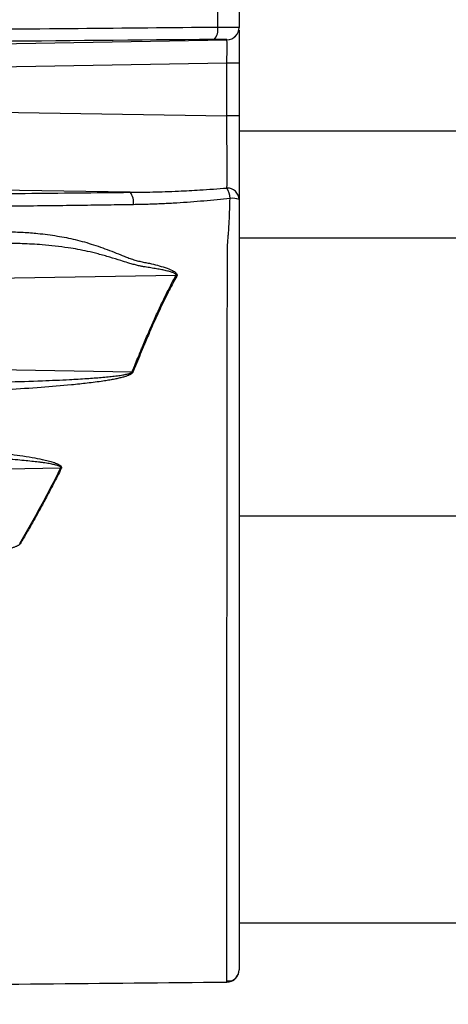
# Model space of a CAD drawing. Header units: millimetres. Extents: x 5 to 597, y 5 to 415.
# Tile 92 of 136: x 345.97 to 351.46, y 307.13 to 319.72. Entities that reach past the tile are written whole.
import ezdxf

# ---------------------------------------------------------------- set-up
doc = ezdxf.new("R2010")
doc.units = ezdxf.units.MM

msp = doc.modelspace()

# ---------------------------------------------------------------- linework, layer by layer
at = {"color": 7, "linetype": 'Continuous', "lineweight": 25}
for p, q in [((348.781, 319.9719), (348.781, 319.6243)), ((348.781, 319.6243), (348.781, 319.6227)), ((339.9133, 319.3146), (348.6238, 319.4628)), ((348.6238, 319.4628), (348.6238, 319.4644)), ((348.6238, 319.1629), (339.9133, 319.0148)), ((348.781, 319.1629), (348.6238, 319.1629)), ((348.6238, 318.489), (348.6238, 319.1629)), ((348.781, 319.1629), (348.781, 318.489)), ((339.9133, 318.6283), (348.6238, 318.489)), ((348.781, 318.489), (348.6238, 318.489)), ((347.3834, 317.5128), (339.2273, 317.6433)), ((348.781, 308.1691), (422.981, 308.1691)), ((348.6221, 307.4084), (348.6221, 307.4367))]:
    msp.add_line(p, q, dxfattribs=at)
at = {"color": 8, "linetype": 'Continuous', "lineweight": 25}
for p, q in [((425.781, 318.2963), (348.781, 318.2963)), ((425.781, 316.9276), (348.781, 316.9276)), ((425.781, 313.3691), (348.781, 313.3691))]:
    msp.add_line(p, q, dxfattribs=at)
at = {"color": 7, "linetype": 'Continuous', "lineweight": 25, "flags": 128}
msp.add_lwpolyline([(348.5051, 319.6263), (348.5053, 319.8097), (348.5054, 319.9538)], dxfattribs=at)
at = {"color": 7, "linetype": 'Continuous', "lineweight": 25}
for centre, radius, start, end in [((348.3332, 319.5907), 0.1755, 315.41088, 11.7118), ((348.621, 319.6243), 0.16, 270.98996, 359.99041), ((348.621, 319.6227), 0.16, 270.98996, 359.99041), ((348.6272, 317.413), 0.1539, 2.34385, 91.05741), ((348.3596, 317.4168), 0.3044, 3.46221, 29.53813), ((347.2295, 317.3841), 0.2006, 351.36168, 39.89426), ((348.6872, 317.1676), 0.2686, 69.56046, 95.0721), ((347.8422, 316.1392), 0.3325, 65.22494, 67.46799), ((347.2108, 314.6914), 0.5604, 68.17409, 69.18413), ((345.6842, 312.393), 1.7842, 62.67467, 62.97581), ((347.6789, 315.8159), 3.2745, 238.56672, 238.71554), ((348.621, 307.5683), 0.16, 270.38989, 0)]:
    msp.add_arc(centre, radius, start, end, dxfattribs=at)
for points, knots in [([(336.7389, 319.5205), (336.9057, 319.5219), (337.2357, 319.5248), (337.7246, 319.5291), (338.2907, 319.5339), (338.724, 319.5376), (339.0283, 319.5402), (339.1502, 319.5412), (339.3638, 319.543), (339.6087, 319.5453), (339.8216, 319.547), (339.9444, 319.5485), (340.0697, 319.5492), (340.2251, 319.5508), (340.5936, 319.5541), (341.3894, 319.5615), (342.8408, 319.5746), (344.6992, 319.5914), (346.6615, 319.6092), (347.91, 319.6208), (348.5051, 319.6263)], [0, 0, 0, 0, 0.0425932, 0.08426478, 0.12499302, 0.18749203, 0.19531216, 0.2031171, 0.2187415, 0.24998974, 0.2656145, 0.27297019, 0.28123973, 0.29748724, 0.31249067, 0.37499171, 0.49999337, 0.6820661, 0.84846663, 1, 1, 1, 1]), ([(348.5051, 319.6263), (348.5142, 319.6264), (348.5329, 319.6265), (348.5604, 319.6266), (348.5882, 319.6266), (348.6158, 319.6267), (348.6427, 319.6266), (348.6685, 319.6266), (348.6928, 319.6264), (348.7149, 319.6263), (348.7345, 319.6261), (348.7511, 319.6258), (348.7644, 319.6255), (348.7739, 319.6252), (348.7799, 319.6248), (348.7806, 319.6245), (348.781, 319.6243)], [0, 0, 0, 0, 0.0575626, 0.1179239, 0.1810414, 0.2468319, 0.3151662, 0.3858663, 0.4587034, 0.5333984, 0.6096252, 0.6870166, 0.7651733, 0.8436747, 0.9220918, 1, 1, 1, 1]), ([(348.781, 319.5877), (348.781, 319.5849), (348.781, 319.5682), (348.781, 319.4663), (348.781, 319.3168), (348.781, 319.2129), (348.781, 319.1629)], [0, 0, 0, 0, 0.0735168, 0.4440808, 0.7324859, 1, 1, 1, 1]), ([(348.4583, 319.4675), (346.4939, 319.45), (344.5325, 319.4327), (342.0782, 319.411), (341.5872, 319.4066), (340.8504, 319.4), (340.6048, 319.3978), (340.1134, 319.3934), (339.8675, 319.3912), (339.4996, 319.388), (339.3771, 319.3869), (339.1327, 319.3848), (339.0108, 319.3838), (338.6454, 319.3808), (338.4016, 319.3788), (337.6694, 319.3726), (337.1804, 319.3684), (336.6907, 319.3642)], [0, 0, 0, 0, 0.5, 0.5, 0.625, 0.625, 0.6875, 0.6875, 0.75, 0.75, 0.78125, 0.78125, 0.8125, 0.8125, 0.875, 0.875, 1, 1, 1, 1]), ([(348.6238, 319.4644), (348.6238, 319.465), (348.6199, 319.4656), (348.6043, 319.4666), (348.5929, 319.467), (348.5487, 319.4678), (348.5064, 319.4679), (348.4583, 319.4675)], [0, 0, 0, 0, 0.25, 0.25, 0.5, 0.5, 1, 1, 1, 1]), ([(348.6238, 319.1629), (348.6238, 319.171), (348.624, 319.1871), (348.6242, 319.211), (348.6243, 319.2343), (348.6245, 319.2569), (348.6246, 319.2788), (348.6247, 319.2997), (348.6248, 319.3196), (348.6248, 319.3384), (348.6249, 319.356), (348.6249, 319.3779), (348.6248, 319.4027), (348.6247, 319.4275), (348.6245, 319.4464), (348.6242, 319.4593), (348.6239, 319.4616), (348.6238, 319.4628)], [0, 0, 0, 0, 0.0524021, 0.1042737, 0.1556151, 0.2064266, 0.2567086, 0.3064614, 0.3556853, 0.4043806, 0.4525477, 0.500187, 0.5959142, 0.6937565, 0.7937166, 0.8957971, 1, 1, 1, 1]), ([(348.6244, 317.5668), (348.6244, 317.5729), (348.6245, 317.585), (348.6245, 317.6055), (348.6246, 317.6277), (348.6246, 317.6518), (348.6247, 317.6776), (348.6247, 317.7051), (348.6247, 317.7341), (348.6247, 317.7645), (348.6247, 317.7963), (348.6247, 317.8292), (348.6247, 317.8632), (348.6247, 317.8982), (348.6247, 317.9432), (348.6246, 318.0002), (348.6246, 318.0714), (348.6244, 318.1477), (348.6243, 318.2286), (348.6241, 318.3132), (348.624, 318.4004), (348.6238, 318.4594), (348.6238, 318.489)], [0, 0, 0, 0, 0.0386829, 0.0774714, 0.1163233, 0.1551962, 0.1940474, 0.2328344, 0.2715151, 0.3100479, 0.3483923, 0.3865087, 0.4243592, 0.4619072, 0.499118, 0.5645851, 0.6326679, 0.7030571, 0.7753966, 0.8492895, 0.9243073, 1, 1, 1, 1]), ([(348.781, 318.489), (348.781, 318.3745), (348.781, 318.2604), (348.781, 318.0984), (348.781, 318.0455), (348.781, 317.9424), (348.781, 317.8926), (348.781, 317.7986), (348.781, 317.754), (348.781, 317.6698), (348.781, 317.6299), (348.781, 317.5219), (348.781, 317.4636), (348.781, 317.4193)], [0, 0, 0, 0, 0.25, 0.25, 0.375, 0.375, 0.5, 0.5, 0.625, 0.625, 0.75, 0.75, 1, 1, 1, 1]), ([(347.3834, 317.5128), (347.4306, 317.5132), (347.5281, 317.514), (347.6787, 317.517), (347.8382, 317.5216), (348.038, 317.5293), (348.3011, 317.5426), (348.508, 317.5581), (348.6244, 317.5668)], [0, 0, 0, 0, 0.114405, 0.2358586, 0.3643692, 0.4999449, 0.7186974, 1, 1, 1, 1]), ([(336.6952, 317.3935), (337.1397, 317.3987), (337.5837, 317.404), (338.2488, 317.4123), (338.4703, 317.4151), (338.8022, 317.4194), (338.9128, 317.4209), (339.1341, 317.4238), (339.245, 317.4251), (339.5783, 317.4291), (339.8012, 317.4315), (340.2475, 317.4362), (340.4705, 317.4386), (341.1397, 317.4457), (341.5856, 317.4505), (342.923, 317.465), (343.8143, 317.4748), (345.1513, 317.4895), (345.597, 317.4943), (346.4891, 317.5039), (346.9355, 317.5085), (347.3834, 317.5128)], [0, 0, 0, 0, 0.125, 0.125, 0.1875, 0.1875, 0.21875, 0.21875, 0.25, 0.25, 0.3125, 0.3125, 0.375, 0.375, 0.5, 0.5, 0.75, 0.75, 0.875, 0.875, 1, 1, 1, 1]), ([(348.6634, 317.4352), (348.6085, 317.4291), (348.4974, 317.4168), (348.3286, 317.4008), (348.156, 317.3867), (347.9794, 317.3747), (347.799, 317.3651), (347.6146, 317.3578), (347.4905, 317.3553), (347.4278, 317.354)], [0, 0, 0, 0, 0.1334692, 0.2700176, 0.4096734, 0.5524673, 0.698431, 0.8475976, 1, 1, 1, 1]), ([(348.6319, 316.8462), (348.633, 316.8596), (348.635, 316.8839), (348.638, 316.9181), (348.6404, 316.9463), (348.6424, 316.9693), (348.644, 316.9876), (348.6466, 317.0233), (348.6501, 317.0836), (348.6552, 317.1801), (348.6601, 317.2991), (348.6623, 317.3875), (348.6634, 317.4352)], [0, 0, 0, 0, 0.0774029, 0.1394325, 0.189509, 0.2298282, 0.2617136, 0.2859019, 0.4163159, 0.5714547, 0.7687623, 1, 1, 1, 1]), ([(348.781, 317.4193), (348.781, 317.3456), (348.781, 317.2727), (348.781, 317.1305), (348.781, 317.0614), (348.781, 316.928), (348.781, 316.8635), (348.781, 316.772), (348.781, 316.7425), (348.781, 316.6827), (348.781, 316.6527), (348.781, 316.3818), (348.781, 316.1331), (348.781, 315.6223), (348.781, 315.3615), (348.781, 314.8289), (348.781, 314.5573), (348.781, 314.1413), (348.781, 314.0008), (348.781, 313.7214), (348.781, 313.5819), (348.781, 313.1644), (348.781, 312.8871), (348.781, 312.4727), (348.781, 312.3349), (348.781, 312.0597), (348.781, 311.9229), (348.781, 311.5196), (348.781, 311.2581), (348.781, 310.8772), (348.781, 310.7521), (348.781, 310.5057), (348.781, 310.3842), (348.781, 310.0275), (348.781, 309.8034), (348.781, 309.3816), (348.781, 309.1839), (348.781, 308.9077), (348.781, 308.8187), (348.781, 308.6503), (348.781, 308.5706), (348.781, 308.3448), (348.781, 308.2116), (348.781, 308.0382), (348.781, 307.9848), (348.781, 307.8869), (348.781, 307.8426), (348.781, 307.7251), (348.781, 307.6668), (348.781, 307.5884), (348.781, 307.5683), (348.781, 307.5683)], [0, 0, 0, 0, 0.015625, 0.015625, 0.03125, 0.03125, 0.046875, 0.046875, 0.0546875, 0.0546875, 0.0625, 0.0625, 0.125, 0.125, 0.1875, 0.1875, 0.25, 0.25, 0.28125, 0.28125, 0.3125, 0.3125, 0.375, 0.375, 0.40625, 0.40625, 0.4375, 0.4375, 0.5, 0.5, 0.53125, 0.53125, 0.5625, 0.5625, 0.625, 0.625, 0.6875, 0.6875, 0.71875, 0.71875, 0.75, 0.75, 0.8125, 0.8125, 0.84375, 0.84375, 0.875, 0.875, 0.9375, 0.9375, 1, 1, 1, 1]), ([(347.4278, 317.354), (347.3182, 317.3523), (347.0931, 317.3489), (346.7468, 317.3442), (346.3825, 317.3398), (346.0002, 317.3355), (345.5999, 317.3313), (345.1815, 317.327), (344.6278, 317.3213), (343.9167, 317.3137), (343.0257, 317.3041), (341.9576, 317.2918), (340.9633, 317.281), (340.2664, 317.2735), (339.9876, 317.2705), (339.8761, 317.2693), (339.6811, 317.2671), (339.4586, 317.2646), (339.2366, 317.2618), (339.112, 317.2604), (339.0292, 317.259), (338.9739, 317.2585), (338.8772, 317.2571), (338.5731, 317.2532), (338.0786, 317.2467), (337.4134, 317.2385), (336.9691, 317.2332), (336.7432, 317.2305)], [0, 0, 0, 0, 0.0305973, 0.0629031, 0.096914, 0.1326275, 0.1700442, 0.2091664, 0.2499991, 0.3253859, 0.4086712, 0.4999958, 0.6249939, 0.6874931, 0.6953055, 0.7031179, 0.7187427, 0.7499927, 0.7656335, 0.7812435, 0.7851536, 0.7890564, 0.7968692, 0.8124949, 0.8749965, 0.9364165, 1, 1, 1, 1]), ([(345.7196, 317.0074), (345.7533, 317.0075), (345.8199, 317.0078), (345.9188, 317.0055), (346.0154, 317.0013), (346.1099, 316.9951), (346.2562, 316.9823), (346.4473, 316.9574), (346.6858, 316.9101), (346.9175, 316.8446), (347.1111, 316.7737), (347.2471, 316.7197), (347.3251, 316.6878), (347.3844, 316.6651), (347.4452, 316.6457), (347.5062, 316.6295), (347.5686, 316.6159), (347.6106, 316.6089), (347.6322, 316.6053)], [0, 0, 0, 0, 0.05219097, 0.10327605, 0.15327287, 0.20219711, 0.25006212, 0.38075766, 0.50032618, 0.62506434, 0.7494647, 0.81184644, 0.84314974, 0.87450118, 0.90585256, 0.93725783, 0.96771946, 1, 1, 1, 1]), ([(347.9697, 316.4463), (347.9711, 316.4483), (347.9738, 316.4521), (347.9731, 316.4594), (347.9681, 316.4661), (347.9596, 316.4725), (347.9475, 316.479), (347.9317, 316.4857), (347.912, 316.4924), (347.8886, 316.4993), (347.8614, 316.5063), (347.823, 316.515), (347.7704, 316.5255), (347.704, 316.5371), (347.6315, 316.5492), (347.5684, 316.5589), (347.5132, 316.5689), (347.4645, 316.5803), (347.4107, 316.5943), (347.3439, 316.614), (347.2487, 316.6438), (347.1228, 316.6833), (346.9805, 316.7238), (346.8037, 316.767), (346.5646, 316.81), (346.2849, 316.841), (346.0224, 316.8556), (345.8271, 316.8599), (345.7176, 316.8592), (345.6731, 316.8589)], [0, 0, 0, 0, 0.0032926, 0.0062845, 0.0097694, 0.0142879, 0.0200993, 0.027325, 0.0360274, 0.0462422, 0.0579913, 0.0712891, 0.0956721, 0.1251148, 0.1557225, 0.1877912, 0.205007, 0.2258681, 0.2504121, 0.2746324, 0.3130194, 0.3754054, 0.4403767, 0.4999056, 0.6065063, 0.7499253, 0.8598014, 0.9431104, 1, 1, 1, 1]), ([(347.6322, 316.6053), (347.6997, 316.589), (347.767, 316.5716), (347.8656, 316.5388), (347.8982, 316.5269), (347.9439, 316.5035), (347.9588, 316.4948), (347.9766, 316.4775), (347.9818, 316.4708), (347.9864, 316.456), (347.9853, 316.448), (347.9816, 316.4411)], [0, 0, 0, 0, 0.5, 0.5, 0.75, 0.75, 0.875, 0.875, 0.9375, 0.9375, 1, 1, 1, 1]), ([(347.4099, 315.2152), (347.4246, 315.2511), (347.4516, 315.3171), (347.4884, 315.4065), (347.5181, 315.4779), (347.5589, 315.5756), (347.6112, 315.6985), (347.6804, 315.8568), (347.7503, 316.0105), (347.8234, 316.1635), (347.8959, 316.3085), (347.9454, 316.4009), (347.9697, 316.4463)], [0, 0, 0, 0, 0.083183, 0.1526348, 0.2083553, 0.2503446, 0.3827308, 0.4999843, 0.6315208, 0.7586884, 0.8815074, 1, 1, 1, 1]), ([(347.9816, 316.4411), (347.9656, 316.4117), (347.9332, 316.3519), (347.8851, 316.2592), (347.8365, 316.1623), (347.7874, 316.0611), (347.7378, 315.9555), (347.6841, 315.8375), (347.6222, 315.6967), (347.5437, 315.5132), (347.4746, 315.3473), (347.4304, 315.2391), (347.4191, 315.2116)], [0, 0, 0, 0, 0.0771164, 0.1566638, 0.238684, 0.3232201, 0.4103179, 0.5000258, 0.6115819, 0.7496654, 0.9363322, 1, 1, 1, 1]), ([(344.1777, 315.0688), (344.2587, 315.0685), (344.4298, 315.0677), (344.6999, 315.0686), (344.9943, 315.0711), (345.3637, 315.0764), (345.7885, 315.0858), (346.2239, 315.0999), (346.5686, 315.115), (346.8193, 315.1295), (346.9842, 315.1414), (347.1005, 315.1519), (347.1696, 315.1592), (347.2208, 315.1656), (347.257, 315.1707), (347.2893, 315.1759), (347.3179, 315.1811), (347.3426, 315.1865), (347.3635, 315.1919), (347.3807, 315.1974), (347.394, 315.203), (347.404, 315.2084), (347.4082, 315.2131), (347.4099, 315.2152)], [0, 0, 0, 0, 0.0749742, 0.1583012, 0.2499967, 0.347292, 0.4999404, 0.6427508, 0.7498938, 0.8187647, 0.8748997, 0.9026645, 0.9267436, 0.9391579, 0.9504149, 0.9605179, 0.9694715, 0.9772824, 0.9839609, 0.989524, 0.9940011, 0.9974501, 1, 1, 1, 1]), ([(347.4191, 315.2116), (347.418, 315.2094), (347.4157, 315.2047), (347.41, 315.1983), (347.4026, 315.1919), (347.3935, 315.1856), (347.3825, 315.1793), (347.3696, 315.1731), (347.355, 315.1669), (347.3385, 315.1608), (347.3202, 315.1548), (347.3001, 315.1488), (347.2781, 315.1428), (347.2543, 315.1369), (347.2287, 315.131), (347.2013, 315.1252), (347.172, 315.1194), (347.1408, 315.1137), (347.1079, 315.108), (347.0731, 315.1024), (347.0168, 315.0937), (346.9373, 315.0827), (346.838, 315.0705), (346.7357, 315.0592), (346.5397, 315.0395), (346.2335, 315.0138), (345.8274, 314.9874), (345.4143, 314.9657), (345.0054, 314.9492), (344.5989, 314.9368), (344.3283, 314.9331), (344.1956, 314.9312)], [0, 0, 0, 0, 0.0023522, 0.0050085, 0.008043, 0.0115058, 0.0154306, 0.0198406, 0.0247519, 0.0301766, 0.0361232, 0.0425986, 0.0496077, 0.0571548, 0.065243, 0.073875, 0.083053, 0.0927789, 0.103054, 0.1138799, 0.1252575, 0.1555283, 0.1877505, 0.2174041, 0.2502665, 0.3690379, 0.500156, 0.6248646, 0.750021, 0.8773503, 1, 1, 1, 1]), ([(341.9468, 314.384), (341.9917, 314.385), (342.0834, 314.387), (342.2238, 314.3886), (342.3697, 314.3891), (342.5583, 314.3881), (342.8001, 314.3842), (343.1832, 314.3731), (343.6691, 314.3512), (344.2453, 314.3152), (344.822, 314.2716), (345.3025, 314.2268), (345.6866, 314.1848), (345.9313, 314.1529), (346.1223, 314.1228), (346.2435, 314.1), (346.3327, 314.0794), (346.3895, 314.0634), (346.4284, 314.0499), (346.4539, 314.0393), (346.4747, 314.0286), (346.4903, 314.0178), (346.5001, 314.0074), (346.5055, 313.9976), (346.5068, 313.9873), (346.5045, 313.9812), (346.5032, 313.9781)], [0, 0, 0, 0, 0.0294558, 0.0601124, 0.0919672, 0.125018, 0.1834142, 0.2500157, 0.3749908, 0.4999823, 0.6249956, 0.7500049, 0.8125165, 0.8750243, 0.9096331, 0.9375337, 0.9547627, 0.9687884, 0.9756738, 0.9813161, 0.986662, 0.9907215, 0.9935118, 0.9958198, 0.9978773, 1, 1, 1, 1]), ([(346.4949, 313.9824), (346.4961, 313.9843), (346.4985, 313.9879), (346.4969, 313.9951), (346.4912, 314.001), (346.4822, 314.0068), (346.4695, 314.0126), (346.453, 314.0184), (346.4328, 314.0242), (346.4087, 314.03), (346.3808, 314.0358), (346.3491, 314.0416), (346.3136, 314.0474), (346.2742, 314.0531), (346.2191, 314.0604), (346.1452, 314.0691), (346.0495, 314.079), (345.8969, 314.093), (345.6692, 314.1108), (345.3394, 314.1328), (344.8488, 314.1605), (344.3062, 314.1863), (343.7508, 314.2075), (343.3131, 314.2212), (342.9156, 314.2301), (342.5596, 314.2349), (342.2314, 314.2362), (342.0219, 314.2339), (341.9218, 314.2329)], [0, 0, 0, 0, 0.00141986, 0.00272411, 0.00438658, 0.00666786, 0.00967158, 0.01344227, 0.01800205, 0.02336329, 0.02953353, 0.03651771, 0.04431924, 0.05294053, 0.06238341, 0.08049641, 0.10133239, 0.12489447, 0.18018242, 0.24991571, 0.3398782, 0.49995178, 0.60355449, 0.70199054, 0.78548601, 0.86298875, 0.93449453, 1, 1, 1, 1]), ([(346.5032, 313.9781), (346.4869, 313.9457), (346.4542, 313.8809), (346.4042, 313.7838), (346.3534, 313.6866), (346.293, 313.5727), (346.2234, 313.4442), (346.1436, 313.3009), (346.0625, 313.159), (346.0066, 313.0648), (345.9785, 313.0175)], [0, 0, 0, 0, 0.0995812, 0.199492, 0.2997139, 0.4002295, 0.5526177, 0.6999107, 0.8490736, 1, 1, 1, 1]), ([(345.9785, 313.0175), (345.977, 313.0153), (345.9739, 313.0108), (345.9671, 313.0047), (345.9587, 312.9985), (345.9484, 312.9923), (345.9362, 312.9862), (345.9222, 312.98), (345.9063, 312.9738), (345.8886, 312.9676), (345.8689, 312.9615), (345.8475, 312.9553), (345.8241, 312.9491), (345.7989, 312.9429), (345.7718, 312.9367), (345.7429, 312.9305), (345.712, 312.9243), (345.6793, 312.918), (345.6448, 312.9118), (345.6083, 312.9055), (345.57, 312.8993), (345.5298, 312.893), (345.4878, 312.8867), (345.4439, 312.8804), (345.3981, 312.8741), (345.3504, 312.8677), (345.3009, 312.8613), (345.2115, 312.8502), (345.0785, 312.8347), (344.8981, 312.8154), (344.7044, 312.7962), (344.329, 312.7615), (343.7605, 312.7151), (343.0064, 312.6624), (342.2492, 312.6155), (341.6223, 312.5818), (341.1274, 312.5587), (340.7859, 312.5446), (340.4885, 312.5338), (340.2391, 312.5259), (340.0816, 312.5224), (340.0073, 312.5208)], [0, 0, 0, 0, 0.0012833, 0.0027737, 0.0045026, 0.00649, 0.0087492, 0.0112891, 0.014116, 0.0172346, 0.0206482, 0.0243595, 0.0283704, 0.0326826, 0.0372973, 0.0422158, 0.0474387, 0.0529669, 0.0588011, 0.0649417, 0.0713893, 0.0781442, 0.0852069, 0.0925777, 0.1002569, 0.1082449, 0.1165418, 0.1251479, 0.1531281, 0.1832851, 0.2156253, 0.2501555, 0.3712524, 0.500074, 0.6272625, 0.7499723, 0.8137108, 0.8749792, 0.9210061, 0.9626868, 1, 1, 1, 1]), ([(348.6221, 307.4237), (348.6533, 307.424), (348.716, 307.4248), (348.7518, 307.4813), (348.7698, 307.5097)], [0, 0, 0, 0, 0.4984521, 1, 1, 1, 1]), ([(339.143, 307.1252), (339.3334, 307.1883), (339.5294, 307.2321), (339.8276, 307.268), (339.9276, 307.2747), (340.1283, 307.2794), (340.6293, 307.2911), (341.9252, 307.3194), (344.6888, 307.3706), (347.0388, 307.3976), (348.6221, 307.4084)], [0, 0, 0, 0, 0.0625, 0.0625, 0.09375, 0.09375, 0.125, 0.25, 0.5, 1, 1, 1, 1])]:
    msp.add_open_spline(points, degree=3, knots=knots, dxfattribs=at)
at = {"color": 8, "linetype": 'Continuous', "lineweight": 25}
msp.add_open_spline([(348.6221, 307.4367), (348.6221, 307.443), (348.6221, 307.4625), (348.6223, 307.6123), (348.6226, 307.8785), (348.6229, 308.2538), (348.6232, 308.7232), (348.6235, 309.2806), (348.6237, 309.9156), (348.6239, 310.6146), (348.6241, 311.3664), (348.6245, 312.1538), (348.6251, 312.9641), (348.6257, 313.7832), (348.6264, 314.5945), (348.6274, 315.4168), (348.6286, 316.0731), (348.6302, 316.5105), (348.6311, 316.6994), (348.6316, 316.7894), (348.6318, 316.8288), (348.6319, 316.8462)], degree=3, knots=[0, 0, 0, 0, 0.0312702, 0.0955775, 0.1604077, 0.2247155, 0.2893477, 0.3539608, 0.4183087, 0.4831502, 0.5474731, 0.6121381, 0.6766389, 0.7409818, 0.8057903, 0.8700684, 0.9424935, 0.9746301, 0.988822, 0.9950797, 1, 1, 1, 1], dxfattribs=at)
at = {"color": 7, "linetype": 'Continuous', "lineweight": 25}
for points in [[(347.9697, 316.4463), (345.2226, 316.4013), (342.4556, 316.356), (339.6702, 316.3103)], [(339.5474, 315.3536), (342.1525, 315.3076), (344.7737, 315.2615), (347.4099, 315.2152)], [(346.4949, 313.9824), (344.0628, 313.942), (341.6287, 313.9016), (339.1934, 313.8611)], [(345.9713, 313.0219), (346.1586, 313.3356), (346.3315, 313.6567), (346.4949, 313.9824)]]:
    msp.add_open_spline(points, degree=3, dxfattribs=at)

doc.saveas('drawing.dxf')
